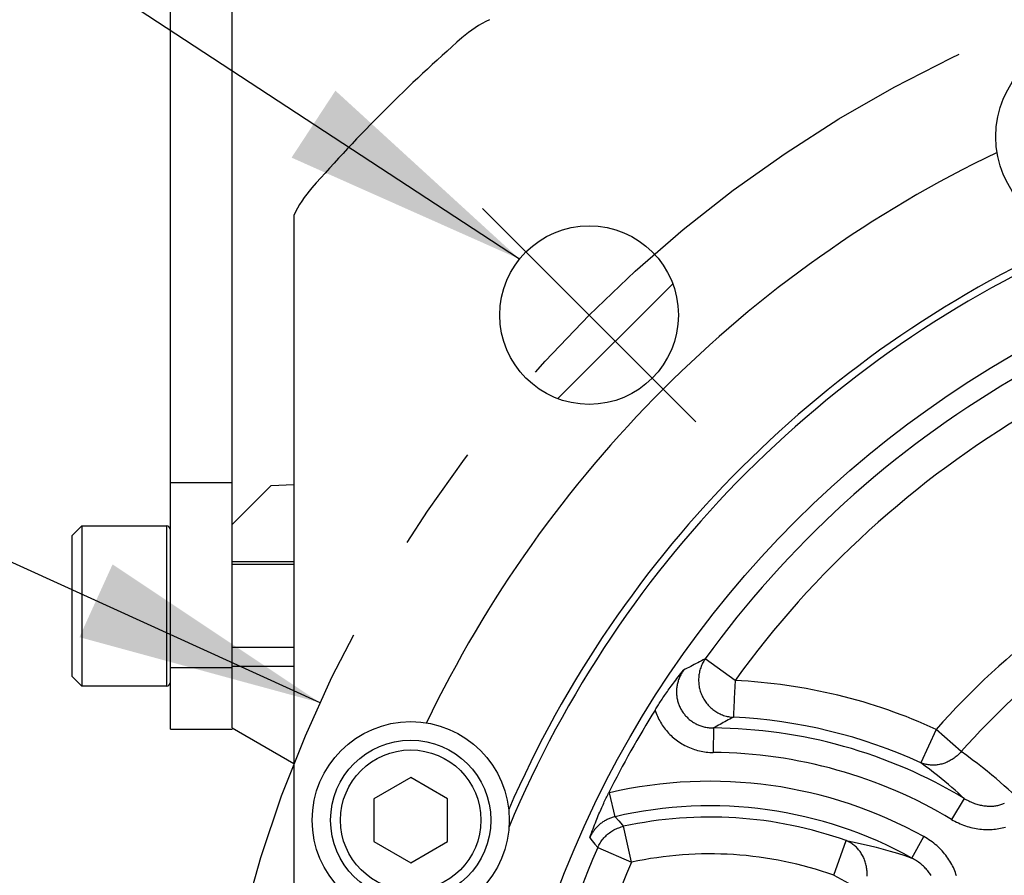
# Model space of a CAD drawing. Header units: millimetres. Extents: x 0 to 420, y 0 to 297.
# Tile 52 of 68: x 295 to 311, y 205 to 219. Entities that reach past the tile are written whole.
import ezdxf

# ---------------------------------------------------------------- set-up
doc = ezdxf.new("R2010")
doc.units = ezdxf.units.MM
doc.header["$LTSCALE"] = 23.1
doc.linetypes.add('CENTER', pattern=[0.6, 0.375, -0.075, 0.075, -0.075])
doc.layers.get('0').update_dxf_attribs({"linetype": 'CONTINUOUS'})
for name, color, linetype in [('AXIS', 7, 'CONTINUOUS'), ('COMPONENTS', 7, 'CONTINUOUS'), ('CUT', 7, 'CONTINUOUS'), ('DETAIL', 7, 'CONTINUOUS'), ('DIMENSION', 7, 'CONTINUOUS')]:
    doc.layers.add(name, color=color, linetype=linetype)
doc.styles.get("Standard").update_dxf_attribs({"font": 'arial.ttf'})
doc.styles.add('TEXTSTYLE_4', font='gdt')
doc.dimstyles.new('DIMSTYLE_5', dxfattribs={"dimtxt": 3, "dimasz": 4, "dimexe": 0.18, "dimexo": 0.0625, "dimgap": 0.09, "dimtad": 1, "dimtih": 1, "dimtoh": 1, "dimdec": 3, "dimlfac": 5, "dimdsep": 46, "dimtxsty": 'Standard', "dimblk": '_FILLED', "dimblk1": '_FILLED', "dimblk2": '_FILLED', "dimcen": 0.09, "dimadec": 0, "dimazin": 0, "dimtp": 0.2, "dimtm": 0.2, "dimtfac": 1, "dimtdec": 3, "dimtofl": 0, "dimtmove": 0, "dimatfit": 3, "dimldrblk": '_FILLED', "dimfxl": 1, "dimtolj": 1, "dimarcsym": 0})
doc.dimstyles.get("Standard").update_dxf_attribs({"dimtxt": 3, "dimasz": 4, "dimexe": 0.18, "dimexo": 0.0625, "dimgap": 0.09, "dimtad": 1, "dimdec": 3, "dimdsep": 46, "dimtxsty": 'Standard', "dimblk": '_FILLED', "dimblk1": '_FILLED', "dimblk2": '_FILLED', "dimcen": 0.09, "dimadec": 0, "dimazin": 0, "dimtol": 1, "dimtp": 0.001, "dimtm": 0.001, "dimtfac": 1, "dimtdec": 3, "dimtofl": 0, "dimtmove": 0, "dimatfit": 3, "dimldrblk": '_FILLED', "dimfxl": 1, "dimtolj": 1, "dimarcsym": 0})

# ---------------------------------------------------------------- blocks, each defined once
blk = doc.blocks.new('_FILLED')
at = {"color": 0, "linetype": 'ByBlock'}
blk.add_solid([(0, 0), (-1, 0.1625), (-1, -0.1625)], dxfattribs=at)
blk = doc.blocks.new('*D5')
at = {"layer": 'DIMENSION', "color": 2, "linetype": 'Continuous', "transparency": 16777216}
for p, q in [((287.147, 213.377), (270.155, 213.377)), ((299.621, 207.701), (287.147, 213.377)), ((287.147, 213.377), (287.147, 213.377))]:
    blk.add_line(p, q, dxfattribs=at)
at = {"layer": 'DIMENSION', "color": 2, "linetype": 'Continuous', "transparency": 16777216, "xscale": 4, "yscale": 4, "zscale": 4, "rotation": 335.5301621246}
blk.add_blockref('_FILLED', (299.621, 207.701), dxfattribs=at)
at = {"layer": 'DIMENSION', "color": 2, "linetype": 'Continuous', "transparency": 16777216, "insert": (284.147, 217.127), "char_height": 3, "width": 10.99257, "attachment_point": 3, "line_spacing_factor": 0.9, "style": 'TEXTSTYLE_4'}
blk.add_mtext('{\\Fgdt;n}\\Farial.ttf;215', dxfattribs=at)

msp = doc.modelspace()

# ---------------------------------------------------------------- linework, layer by layer
at = {"layer": 'AXIS', "color": 2, "linetype": 'CENTER'}
for q in [(302.25492, 215.73026), (305.71974, 212.26544)]:
    msp.add_line((303.98733, 213.99785), q, dxfattribs=at)
at = {"layer": 'AXIS', "color": 7, "linetype": 'Continuous'}
msp.add_line((305.34448, 214.50647), (303.47871, 212.6407), dxfattribs=at)
at = {"layer": 'AXIS', "color": 2, "linetype": 'CENTER'}
msp.add_circle((319.19013, 198.79505), 21.5, dxfattribs=at)
at = {"layer": 'COMPONENTS', "color": 7, "linetype": 'Continuous'}
for p, q in [((297.19013, 207.27317), (297.19013, 227.27317)), ((298.19013, 210.59505), (298.19013, 227.27317)), ((299.19013, 215.61676), (299.19013, 181.97335)), ((298.19013, 211.27317), (297.19013, 211.27317)), ((295.75013, 210.57317), (295.59013, 210.41317)), ((295.75013, 210.57317), (295.75013, 207.97317)), ((295.75013, 210.57317), (297.12313, 210.57317)), ((295.59013, 210.41317), (295.59013, 208.13317)), ((298.19013, 208.29505), (298.19013, 209.99505)), ((299.19013, 209.94817), (298.19013, 209.94817)), ((299.19013, 208.59817), (298.19013, 208.59817)), ((295.75013, 207.97317), (295.59013, 208.13317)), ((297.12313, 207.97317), (295.75013, 207.97317)), ((297.19013, 207.27317), (298.19013, 207.27317)), ((298.19013, 207.2761), (298.19013, 207.27317)), ((301.09013, 206.48787), (300.49013, 206.14146)), ((301.69013, 206.14146), (301.09013, 206.48787)), ((300.49013, 206.14146), (300.49013, 205.44864)), ((301.69013, 205.44864), (301.69013, 206.14146)), ((300.49013, 205.44864), (301.09013, 205.10223)), ((301.09013, 205.10223), (301.69013, 205.44864))]:
    msp.add_line(p, q, dxfattribs=at)
at = {"layer": 'COMPONENTS', "color": 9, "linetype": 'Continuous'}
for p, q in [((297.12313, 210.57317), (297.12313, 207.97317)), ((306.35644, 208.06293), (305.87187, 208.41287)), ((297.19013, 208.27317), (298.19013, 208.27317)), ((306.35644, 208.06293), (306.34293, 207.77186)), ((306.34293, 207.77186), (306.33482, 207.59707)), ((306.33125, 207.52054), (306.33087, 207.51262)), ((306.0062, 207.29189), (306.0033, 206.89342)), ((309.62249, 207.26963), (309.37323, 206.72636)), ((310.02955, 206.90907), (309.62249, 207.26963)), ((304.31763, 206.23885), (304.30341, 206.23542)), ((304.40827, 205.85082), (304.31763, 206.23885)), ((310.07717, 206.14923), (309.8723, 205.80745)), ((304.40827, 205.85082), (304.46721, 205.78487)), ((304.67439, 205.11095), (304.54729, 205.69499)), ((303.99752, 205.51041), (304.03827, 205.45965)), ((304.03827, 205.45965), (304.08075, 205.40657)), ((307.96086, 204.8993), (308.16183, 205.46222)), ((309.22959, 205.17923), (309.42282, 205.52773)), ((304.08075, 205.40657), (304.12631, 205.34942)), ((304.12631, 205.34942), (304.67439, 205.11095)), ((307.96086, 204.8993), (308.43862, 204.63959))]:
    msp.add_line(p, q, dxfattribs=at)
for points in [[(305.87187, 208.41287), (305.8412, 208.39744), (305.81092, 208.38211), (305.781, 208.36687), (305.75156, 208.35177), (305.7225, 208.33679), (305.69354, 208.32176), (305.6647, 208.30671), (305.63598, 208.29163), (305.60703, 208.27634), (305.57777, 208.26079), (305.54829, 208.24503), (305.5186, 208.22906)], [(305.87187, 208.41287), (305.8606, 208.39619), (305.84993, 208.37917), (305.83985, 208.36181), (305.83035, 208.34408), (305.82145, 208.32601), (305.81317, 208.30766), (305.80551, 208.28902), (305.79848, 208.27012), (305.7921, 208.25098), (305.78636, 208.23163), (305.78128, 208.21207), (305.77686, 208.19235), (305.77311, 208.17249), (305.77003, 208.15249), (305.76762, 208.13239), (305.76588, 208.11222), (305.76483, 208.09198), (305.76446, 208.07171), (305.76476, 208.05143), (305.76575, 208.03117), (305.76742, 208.01094), (305.76976, 207.99077), (305.77278, 207.97069), (305.77646, 207.95071), (305.78082, 207.93086), (305.78583, 207.91116), (305.7915, 207.89164), (305.79782, 207.87231), (305.80479, 207.85321), (305.81238, 207.83434), (305.82061, 207.81573), (305.82944, 207.79741), (305.83889, 207.7794), (305.84893, 207.76171), (305.85955, 207.74437), (305.87074, 207.72739), (305.88249, 207.71079), (305.89479, 207.69461), (305.90761, 207.67885), (305.92096, 207.66352), (305.9348, 207.64866), (305.94912, 207.63428), (305.96392, 207.62038), (305.97917, 207.607), (305.99485, 207.59413), (306.01094, 207.58181), (306.02743, 207.57004), (306.0443, 207.55884), (306.06153, 207.54821), (306.0791, 207.53818), (306.09699, 207.52875), (306.11517, 207.51994), (306.13364, 207.51175), (306.15235, 207.50419), (306.17131, 207.49727), (306.19047, 207.49101), (306.20983, 207.4854), (306.22936, 207.48045), (306.24903, 207.47618), (306.26882, 207.47258), (306.28872, 207.46965), (306.30869, 207.46741), (306.32872, 207.46586)], [(305.5186, 208.22906), (305.50898, 208.21499), (305.49974, 208.20067), (305.49089, 208.18609), (305.48244, 208.17126), (305.47439, 208.15621), (305.46676, 208.14095), (305.45955, 208.1255), (305.45278, 208.10987), (305.44646, 208.09408), (305.44058, 208.07816), (305.43515, 208.0621), (305.43018, 208.04593), (305.42567, 208.02967), (305.42162, 208.01333), (305.41803, 207.99691), (305.41491, 207.98044), (305.41225, 207.96391), (305.41006, 207.94734), (305.40833, 207.93074), (305.40707, 207.91413), (305.40627, 207.8975), (305.40595, 207.88088), (305.40609, 207.86427), (305.40669, 207.84769), (305.40776, 207.83116), (305.4093, 207.81467), (305.4113, 207.79826), (305.41376, 207.78193), (305.41668, 207.76569), (305.42005, 207.74955), (305.42388, 207.73353), (305.42815, 207.71763), (305.43288, 207.70187), (305.43805, 207.68626), (305.44365, 207.67081), (305.4497, 207.65553), (305.45617, 207.64042), (305.46307, 207.62551), (305.4704, 207.6108), (305.47814, 207.59631), (305.48629, 207.58204), (305.49484, 207.568), (305.5038, 207.55421), (305.51315, 207.54068), (305.52288, 207.5274), (305.533, 207.5144), (305.54349, 207.50169), (305.55435, 207.48926), (305.56557, 207.47714), (305.57714, 207.46533), (305.58905, 207.45384), (305.6013, 207.44268), (305.61387, 207.43186), (305.62676, 207.42139), (305.63995, 207.41127), (305.65344, 207.40152), (305.66722, 207.39214), (305.68127, 207.38314), (305.69559, 207.37453), (305.71018, 207.36631), (305.72502, 207.35848), (305.7401, 207.35106), (305.75542, 207.34404), (305.77096, 207.33745), (305.78672, 207.33127), (305.80267, 207.32553), (305.81881, 207.32022), (305.83511, 207.31536), (305.85155, 207.31095), (305.86806, 207.307), (305.88469, 207.30351), (305.9015, 207.30046), (305.91852, 207.29785), (305.93571, 207.29571), (305.95309, 207.29403), (305.97064, 207.29282), (305.98835, 207.2921), (306.0062, 207.29189)], [(305.05759, 207.58396), (305.06627, 207.5579), (305.07565, 207.53213), (305.08573, 207.50665), (305.09654, 207.48145), (305.10805, 207.45654), (305.12024, 207.43198), (305.13311, 207.40777), (305.14666, 207.3839), (305.16087, 207.36044), (305.17573, 207.33737), (305.19124, 207.31471), (305.20738, 207.29249), (305.22414, 207.27072), (305.24152, 207.2494), (305.25948, 207.22858), (305.27804, 207.20825), (305.29718, 207.18842), (305.31687, 207.16914), (305.3371, 207.15039), (305.35787, 207.13219), (305.37915, 207.11458), (305.40092, 207.09757), (305.42318, 207.08113), (305.4459, 207.06533), (305.46907, 207.05015), (305.49269, 207.0356), (305.51672, 207.0217), (305.54117, 207.00846), (305.56603, 206.99587), (305.59124, 206.98398), (305.61683, 206.97277), (305.64277, 206.96225), (305.66901, 206.95246), (305.69554, 206.9434), (305.72237, 206.93505), (305.74939, 206.92746), (305.77653, 206.92064), (305.80386, 206.91458), (305.83148, 206.90926), (305.85943, 206.90467), (305.88768, 206.90083), (305.91619, 206.89778), (305.94496, 206.89553), (305.97399, 206.89408), (306.0033, 206.89342)], [(306.33482, 207.59707), (306.33293, 207.55652), (306.33125, 207.52054)], [(306.32872, 207.46586), (306.30068, 207.45124), (306.27301, 207.43671), (306.24568, 207.42228), (306.21879, 207.40799), (306.19225, 207.3938), (306.16581, 207.37957), (306.13949, 207.36533), (306.11327, 207.35106), (306.08686, 207.3366), (306.06016, 207.32189), (306.03327, 207.30699), (306.0062, 207.29189)], [(306.32947, 207.4818), (306.32925, 207.47741), (306.32908, 207.47361), (306.32896, 207.47042), (306.32885, 207.46783), (306.32872, 207.46586)], [(306.33087, 207.51262), (306.33025, 207.49853), (306.32994, 207.49237), (306.32947, 207.4818)], [(310.02955, 206.90907), (310.01668, 206.89442), (310.00343, 206.88019), (309.98978, 206.86638), (309.97574, 206.85298), (309.9613, 206.84002), (309.94653, 206.82751), (309.93141, 206.81548), (309.91595, 206.80391), (309.9002, 206.79284), (309.88415, 206.78228), (309.86782, 206.77223), (309.85123, 206.7627), (309.83441, 206.75371), (309.81735, 206.74526), (309.8001, 206.73737), (309.78266, 206.73004), (309.76504, 206.72328), (309.74727, 206.71709), (309.72938, 206.71149), (309.71137, 206.70648), (309.69327, 206.70206), (309.67509, 206.69824), (309.65686, 206.69502), (309.63859, 206.69241), (309.62031, 206.69041), (309.60202, 206.68902), (309.58376, 206.68824), (309.56554, 206.68808), (309.54737, 206.68853), (309.52929, 206.68959), (309.51131, 206.69127), (309.49344, 206.69355), (309.47571, 206.69645), (309.45814, 206.69994), (309.44074, 206.70405), (309.42353, 206.70874), (309.40653, 206.71403), (309.38976, 206.7199), (309.37323, 206.72636)], [(310.90581, 206.19445), (310.84909, 206.24655), (310.78961, 206.30007), (310.72737, 206.35501), (310.66244, 206.41135), (310.59473, 206.46908), (310.52393, 206.52816), (310.45002, 206.58856), (310.37298, 206.65026), (310.29247, 206.7132), (310.20836, 206.77733), (310.12073, 206.84263), (310.02955, 206.90907)], [(310.07717, 206.14923), (310.02965, 206.19248), (309.98028, 206.23671), (309.92901, 206.28188), (309.87584, 206.32794), (309.82069, 206.37487), (309.76347, 206.42268), (309.70414, 206.47134), (309.64264, 206.52079), (309.57886, 206.57107), (309.51271, 206.62214), (309.44419, 206.67392), (309.37323, 206.72636)], [(310.07717, 206.14923), (310.09511, 206.13827), (310.11323, 206.12777), (310.13151, 206.11775), (310.14995, 206.10819), (310.16853, 206.09912), (310.18721, 206.09054), (310.20598, 206.08245), (310.22483, 206.07486), (310.24373, 206.06778), (310.26266, 206.06121), (310.28161, 206.05514), (310.30055, 206.04959), (310.31947, 206.04456), (310.33835, 206.04003), (310.35718, 206.03602), (310.37594, 206.03251), (310.39461, 206.02951), (310.41319, 206.02702), (310.43166, 206.02503), (310.45, 206.02353), (310.46821, 206.02253), (310.48627, 206.02202), (310.50417, 206.02199), (310.5219, 206.02244), (310.53946, 206.02337), (310.55682, 206.02477), (310.57399, 206.02663), (310.59094, 206.02895), (310.60766, 206.03172), (310.62416, 206.03494), (310.6404, 206.03859), (310.65639, 206.04268), (310.67214, 206.04719), (310.68761, 206.05212), (310.70283, 206.05746), (310.71778, 206.06322), (310.73247, 206.06938)], [(304.40827, 205.85082), (304.393, 205.84708), (304.37793, 205.84297), (304.36307, 205.83849), (304.34846, 205.83368), (304.33408, 205.82853), (304.31982, 205.823), (304.30564, 205.81708), (304.29159, 205.81078), (304.27772, 205.80413), (304.26404, 205.79712), (304.25055, 205.78977), (304.23726, 205.78208), (304.22419, 205.77405), (304.21133, 205.76569), (304.19871, 205.75701), (304.18631, 205.74801), (304.17416, 205.73869), (304.16224, 205.72906), (304.15057, 205.71912), (304.13915, 205.70887), (304.128, 205.69833), (304.11711, 205.68749), (304.1065, 205.67636), (304.09618, 205.66496), (304.08616, 205.6533), (304.07644, 205.64138), (304.06704, 205.62923), (304.05797, 205.61685), (304.04923, 205.60426), (304.04083, 205.59146), (304.03279, 205.57848), (304.02509, 205.56532), (304.0177, 205.55194), (304.01064, 205.53831), (304.00391, 205.52446), (303.99752, 205.51041)], [(304.46721, 205.78487), (304.53051, 205.71387), (304.54729, 205.69499)], [(309.8723, 205.80745), (309.89943, 205.79167), (309.92686, 205.77665), (309.95456, 205.76239), (309.98259, 205.7489), (310.01089, 205.73616), (310.03939, 205.72422), (310.06808, 205.71308), (310.09696, 205.70274), (310.12593, 205.6932), (310.15501, 205.68448), (310.18419, 205.67656), (310.21338, 205.66946), (310.24258, 205.66316), (310.2718, 205.65768), (310.30096, 205.653), (310.33005, 205.64912), (310.35909, 205.64605), (310.388, 205.64375), (310.41678, 205.64225), (310.44543, 205.64152), (310.4739, 205.64156), (310.50218, 205.64236), (310.53028, 205.64392), (310.55814, 205.64622), (310.58576, 205.64926), (310.61315, 205.65303), (310.64025, 205.65751), (310.66706, 205.6627), (310.69357, 205.6686), (310.71974, 205.67516), (310.74556, 205.6824)], [(304.12631, 205.34942), (304.13509, 205.36848), (304.1445, 205.38715), (304.15453, 205.40545), (304.1652, 205.42343), (304.17652, 205.44106), (304.18843, 205.45826), (304.20093, 205.47504), (304.21402, 205.49139), (304.22766, 205.50727), (304.24184, 205.52266), (304.25656, 205.53756), (304.27178, 205.55193), (304.28749, 205.56577), (304.30368, 205.57905), (304.32031, 205.59177), (304.33738, 205.6039), (304.35485, 205.61543), (304.37272, 205.62634), (304.39095, 205.63663), (304.40953, 205.64627), (304.42843, 205.65527), (304.44763, 205.6636), (304.4671, 205.67126), (304.48683, 205.67824), (304.50679, 205.68453), (304.52696, 205.69012), (304.54729, 205.69499)], [(308.49978, 204.88594), (308.50051, 204.90558), (308.50066, 204.9252), (308.50023, 204.9448), (308.49921, 204.96436), (308.49762, 204.98384), (308.49545, 205.00323), (308.49271, 205.02251), (308.48939, 205.04166), (308.4855, 205.06065), (308.48105, 205.07947), (308.47603, 205.09809), (308.47047, 205.1165), (308.46435, 205.13468), (308.45769, 205.15261), (308.4505, 205.17026), (308.44278, 205.18762), (308.43454, 205.20467), (308.42579, 205.22139), (308.41654, 205.23776), (308.4068, 205.25377), (308.39658, 205.2694), (308.38589, 205.28463), (308.37474, 205.29944), (308.36315, 205.31382), (308.35112, 205.32776), (308.33868, 205.34124), (308.32582, 205.35424), (308.31258, 205.36675), (308.29895, 205.37875), (308.28496, 205.39024), (308.27062, 205.40121), (308.25595, 205.41163), (308.24097, 205.4215), (308.22567, 205.4308), (308.2101, 205.43954), (308.19426, 205.44769), (308.17816, 205.45526), (308.16183, 205.46222)], [(308.16183, 205.46222), (308.28804, 205.43801), (308.41148, 205.41197), (308.53213, 205.38426), (308.6487, 205.35536), (308.76243, 205.32514), (308.87705, 205.29261), (308.99378, 205.25732), (309.11131, 205.21955), (309.22959, 205.17923)], [(309.95272, 204.89275), (309.94403, 204.91939), (309.93454, 204.94593), (309.92425, 204.97236), (309.91317, 204.99864), (309.9013, 205.02475), (309.88862, 205.05071), (309.87516, 205.07644), (309.8609, 205.10195), (309.84585, 205.12723), (309.83002, 205.15221), (309.81341, 205.1769), (309.79603, 205.20129), (309.77789, 205.22531), (309.759, 205.24896), (309.73936, 205.27223), (309.71899, 205.29506), (309.6979, 205.31745), (309.67608, 205.3394), (309.65359, 205.36083), (309.63041, 205.38175), (309.60654, 205.40215), (309.58206, 205.42197), (309.55695, 205.44119), (309.53121, 205.45983), (309.50492, 205.47781), (309.4781, 205.49511), (309.45074, 205.51175), (309.42282, 205.52773)], [(309.53997, 204.89515), (309.52993, 204.91097), (309.51938, 204.92667), (309.50831, 204.94221), (309.49673, 204.95759), (309.48465, 204.97279), (309.47207, 204.98779), (309.459, 205.00258), (309.44544, 205.01715), (309.43141, 205.03148), (309.41691, 205.04555), (309.40194, 205.05935), (309.38653, 205.07287), (309.37067, 205.08609), (309.35438, 205.099), (309.33768, 205.11157), (309.32058, 205.12379), (309.30308, 205.13566), (309.28522, 205.14715), (309.26702, 205.15825), (309.24847, 205.16895), (309.22959, 205.17923)]]:
    msp.add_lwpolyline(points, dxfattribs=at)
at = {"layer": 'COMPONENTS', "color": 7, "linetype": 'Continuous'}
for points in [[(305.05759, 207.58396), (305.06796, 207.60057), (305.07858, 207.61744), (305.08945, 207.63457), (305.10057, 207.65195), (305.11194, 207.66959), (305.12358, 207.68748), (305.13546, 207.70561), (305.1476, 207.72398), (305.16005, 207.74268), (305.17283, 207.7617), (305.18593, 207.78103), (305.19939, 207.80075), (305.21323, 207.82084), (305.22745, 207.84131), (305.24206, 207.86215), (305.25706, 207.88337), (305.27245, 207.90495), (305.28829, 207.92697), (305.30457, 207.9494), (305.3213, 207.97225), (305.33858, 207.99564), (305.35644, 208.0196), (305.37486, 208.0441), (305.39386, 208.06916), (305.41353, 208.09486), (305.43379, 208.12112), (305.45444, 208.1477), (305.47543, 208.17451), (305.49681, 208.20163), (305.5186, 208.22906)], [(303.99752, 205.51041), (304.01096, 205.54748), (304.02425, 205.58367), (304.03738, 205.61897), (304.05036, 205.65342), (304.06316, 205.687), (304.07576, 205.71957), (304.08811, 205.75104), (304.10023, 205.78151), (304.11221, 205.8112), (304.12406, 205.84019), (304.13576, 205.86841), (304.1473, 205.89587), (304.15865, 205.92255), (304.16982, 205.94848), (304.18084, 205.97373), (304.19167, 205.99827), (304.20234, 206.02214), (304.21289, 206.0455), (304.22335, 206.06838), (304.2337, 206.09075), (304.24394, 206.11269), (304.25411, 206.13421), (304.26417, 206.15529), (304.27414, 206.17595), (304.284, 206.1962), (304.29375, 206.21602), (304.30341, 206.23542)]]:
    msp.add_lwpolyline(points, dxfattribs=at)
for centre, radius in [((312.19013, 216.89505), 1.6), ((319.19013, 198.79505), 16.765), ((303.98733, 213.99785), 1.45), ((301.09013, 205.79505), 1.6), ((301.09013, 205.79505), 1.3), ((301.09013, 205.79505), 1.14)]:
    msp.add_circle(centre, radius, dxfattribs=at)
for centre, radius, start, end in [((303.24021, 216.99505), 2, 115.841933, 131.23033), ((319.19013, 198.79505), 26.2, 131.23033, 138.76967), ((319.19013, 198.79505), 19.8, 115.677669, 154.322331), ((300.99013, 214.74498), 2, 138.76967, 154.158067), ((319.19013, 198.79505), 18, 113.482201, 156.517799), ((319.19013, 198.79505), 17.88453, 112.662056, 157.337944), ((297.12313, 210.50617), 0.067, 0, 90), ((297.12313, 208.04017), 0.067, 270, 360), ((319.19013, 198.79505), 16.64252, 148.122861, 153.44418)]:
    msp.add_arc(centre, radius, start, end, dxfattribs=at)
at = {"layer": 'COMPONENTS', "color": 9, "linetype": 'Continuous'}
for centre, radius, start, end in [((319.19013, 198.79505), 16.42797, 120.48582, 144.164964), ((319.19013, 198.79505), 15.83026, 120.48582, 144.164964), ((319.19013, 198.79505), 12.78117, 115.471412, 138.466959), ((319.19013, 198.79505), 12.23738, 115.471412, 138.466959), ((305.94766, 199.26015), 8.81226, 65.353888, 87.341216), ((305.94766, 199.26015), 8.21455, 65.353888, 87.341216), ((305.94766, 199.26015), 8.03195, 59.060346, 89.582393), ((305.94766, 199.26015), 7.63347, 59.060334, 89.582415), ((305.94766, 199.26015), 7.16653, 60.993112, 103.147004), ((305.94766, 199.26015), 6.76805, 60.993111, 103.146993), ((305.94766, 199.26015), 6.58545, 70.353192, 102.277458), ((319.19013, 198.79505), 16.42797, 156.48582, 180.164964), ((305.94766, 199.26015), 5.98774, 70.353192, 102.277458), ((319.19013, 198.79505), 15.83026, 156.48582, 180.164964)]:
    msp.add_arc(centre, radius, start, end, dxfattribs=at)
at = {"layer": 'CUT', "color": 7, "linetype": 'Continuous'}
for p, q in [((298.82281, 211.22774), (298.19013, 210.59505)), ((298.82281, 211.22774), (299.19013, 211.24671)), ((298.19013, 209.99505), (298.19013, 210.59505)), ((298.19013, 209.99505), (299.19013, 209.99505)), ((298.19013, 207.29505), (298.19013, 208.29505)), ((298.19013, 208.29505), (299.19013, 208.29505)), ((298.19013, 207.29505), (299.19013, 206.7177))]:
    msp.add_line(p, q, dxfattribs=at)

# ---------------------------------------------------------------- dimensions: what is measured, and where the dimension line sits
at = {"layer": 'DIMENSION', "color": 2, "linetype": 'Continuous'}
dim = msp.add_diameter_dim_2p(p1=(299.62127, 207.70066), p2=(338.75899, 189.88945), dimstyle='DIMSTYLE_5', dxfattribs=at)
dim.commit()
dim.dimension.update_dxf_attribs({"geometry": '*D5', "text_midpoint": (273.15478, 215.62742), "dimtype": 163})

# ---------------------------------------------------------------- leaders
at = {"layer": 'DETAIL', "color": 2, "linetype": 'Continuous', "annotation_type": 0, "has_hookline": 1, "hookline_direction": 1, "text_width": 28.6032}
msp.add_leader([(302.85731, 214.90621), (292.94362, 221.40244), (294.03362, 222.90244), (290.03362, 222.90244)], dimstyle='Standard', override={"dimtad": 0}, dxfattribs=at)

doc.saveas('drawing.dxf')
